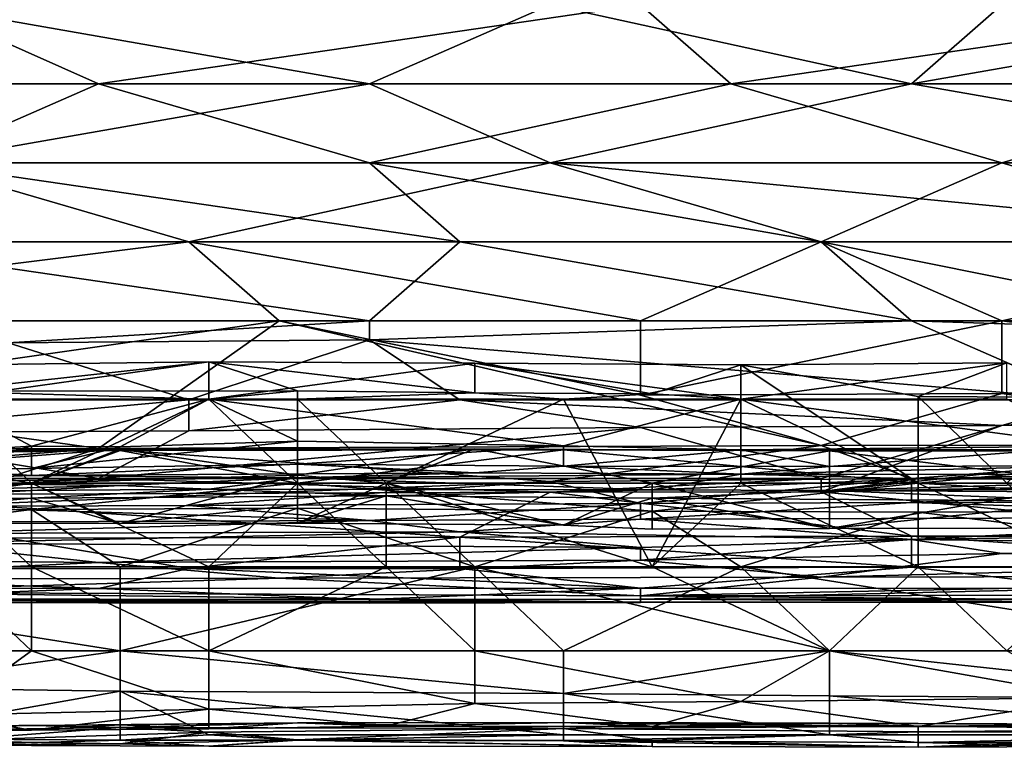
# Model space of a CAD drawing. Extents: x -1.1 to 1.1, y -0.36 to 0.36.
# Tile 140 of 256: x -0.7858 to -0.737, y -0.3447 to -0.3087. Entities that reach past the tile are written whole.
import ezdxf

# ---------------------------------------------------------------- set-up
doc = ezdxf.new("R2010")
doc.units = 0

msp = doc.modelspace()

# ---------------------------------------------------------------- linework, layer by layer
for points in [[(-0.790807, -0.307995, 0.264719), (-0.768452, -0.311901, 0.264722), (-0.80422, -0.311901, 0.264735)], [(-0.781865, -0.311901, 0.380314), (-0.790807, -0.30792, 0.381644), (-0.795278, -0.311901, 0.380423)], [(-0.755039, -0.307995, 0.38137), (-0.790807, -0.30792, 0.381644), (-0.781865, -0.311901, 0.380314)], [(-0.790807, -0.307995, 0.264719), (-0.75951, -0.307995, 0.264712), (-0.768452, -0.311901, 0.264722)], [(-0.781865, -0.311901, 0.380314), (-0.750568, -0.311901, 0.380077), (-0.755039, -0.307995, 0.38137)], [(-0.75951, -0.307995, 0.264712), (-0.741626, -0.311901, 0.264719), (-0.768452, -0.311901, 0.264722)], [(-0.737154, -0.307995, 0.264686), (-0.741626, -0.311901, 0.264719), (-0.75951, -0.307995, 0.264712)], [(-0.750568, -0.311901, 0.380077), (-0.723741, -0.307995, 0.381168), (-0.755039, -0.307995, 0.38137)], [(-0.750568, -0.311901, 0.380077), (-0.723741, -0.311901, 0.379903), (-0.723741, -0.307995, 0.381168)], [(-0.71927, -0.307995, 0.264688), (-0.692444, -0.311901, 0.264729), (-0.741626, -0.311901, 0.264719)], [(-0.737154, -0.307995, 0.264686), (-0.71927, -0.307995, 0.264688), (-0.741626, -0.311901, 0.264719)], [(-0.790807, -0.315807, 0.265197), (-0.80422, -0.311901, 0.264735), (-0.768452, -0.311901, 0.264722)], [(-0.795278, -0.311901, 0.380423), (-0.790807, -0.315807, 0.378874), (-0.781865, -0.311901, 0.380314)], [(-0.768452, -0.311901, 0.264722), (-0.75951, -0.315807, 0.26518), (-0.790807, -0.315807, 0.265197)], [(-0.790807, -0.315807, 0.378874), (-0.768452, -0.315807, 0.37875), (-0.781865, -0.311901, 0.380314)], [(-0.768452, -0.315807, 0.37875), (-0.750568, -0.311901, 0.380077), (-0.781865, -0.311901, 0.380314)], [(-0.750568, -0.311901, 0.380077), (-0.768452, -0.315807, 0.37875), (-0.737154, -0.315807, 0.378532)], [(-0.768452, -0.311901, 0.264722), (-0.741626, -0.311901, 0.264719), (-0.75951, -0.315807, 0.26518)], [(-0.741626, -0.311901, 0.264719), (-0.71927, -0.315807, 0.265172), (-0.75951, -0.315807, 0.26518)], [(-0.737154, -0.315807, 0.378532), (-0.723741, -0.311901, 0.379903), (-0.750568, -0.311901, 0.380077)], [(-0.741626, -0.311901, 0.264719), (-0.692444, -0.311901, 0.264729), (-0.71927, -0.315807, 0.265172)], [(-0.723741, -0.311901, 0.379903), (-0.737154, -0.315807, 0.378532), (-0.701386, -0.315807, 0.378332)], [(-0.790807, -0.315807, 0.265197), (-0.777394, -0.319713, 0.266426), (-0.808691, -0.319713, 0.266382)], [(-0.795278, -0.319713, 0.377094), (-0.763981, -0.319713, 0.376902), (-0.790807, -0.315807, 0.378874)], [(-0.790807, -0.315807, 0.265197), (-0.75951, -0.315807, 0.26518), (-0.777394, -0.319713, 0.266426)], [(-0.763981, -0.319713, 0.376902), (-0.768452, -0.315807, 0.37875), (-0.790807, -0.315807, 0.378874)], [(-0.75951, -0.315807, 0.26518), (-0.746097, -0.319713, 0.266437), (-0.777394, -0.319713, 0.266426)], [(-0.746097, -0.319713, 0.376747), (-0.737154, -0.315807, 0.378532), (-0.768452, -0.315807, 0.37875)], [(-0.763981, -0.319713, 0.376902), (-0.746097, -0.319713, 0.376747), (-0.768452, -0.315807, 0.37875)], [(-0.71927, -0.315807, 0.265172), (-0.71927, -0.319713, 0.266448), (-0.75951, -0.315807, 0.26518)], [(-0.746097, -0.319713, 0.266437), (-0.75951, -0.315807, 0.26518), (-0.71927, -0.319713, 0.266448)], [(-0.723741, -0.319713, 0.376624), (-0.737154, -0.315807, 0.378532), (-0.746097, -0.319713, 0.376747)], [(-0.723741, -0.319713, 0.376624), (-0.701386, -0.315807, 0.378332), (-0.737154, -0.315807, 0.378532)], [(-0.777394, -0.319713, 0.266426), (-0.808691, -0.32362, 0.268533), (-0.808691, -0.319713, 0.266382)], [(-0.777394, -0.319713, 0.266426), (-0.772923, -0.32362, 0.268665), (-0.808691, -0.32362, 0.268533)], [(-0.768452, -0.32362, 0.374523), (-0.763981, -0.319713, 0.376902), (-0.795278, -0.319713, 0.377094)], [(-0.795278, -0.319713, 0.377094), (-0.795278, -0.32362, 0.374712), (-0.768452, -0.32362, 0.374523)], [(-0.777394, -0.319713, 0.266426), (-0.746097, -0.319713, 0.266437), (-0.755039, -0.32362, 0.268683)], [(-0.755039, -0.32362, 0.268683), (-0.772923, -0.32362, 0.268665), (-0.777394, -0.319713, 0.266426)], [(-0.763981, -0.319713, 0.376902), (-0.768452, -0.32362, 0.374523), (-0.741626, -0.32362, 0.374349)], [(-0.763981, -0.319713, 0.376902), (-0.741626, -0.32362, 0.374349), (-0.746097, -0.319713, 0.376747)], [(-0.746097, -0.319713, 0.266437), (-0.737154, -0.32362, 0.268735), (-0.755039, -0.32362, 0.268683)], [(-0.71927, -0.319713, 0.266448), (-0.737154, -0.32362, 0.268735), (-0.746097, -0.319713, 0.266437)], [(-0.723741, -0.324205, 0.373831), (-0.723741, -0.319713, 0.376624), (-0.746097, -0.319713, 0.376747)], [(-0.723741, -0.324205, 0.373831), (-0.746097, -0.319713, 0.376747), (-0.741626, -0.32362, 0.374349)], [(-0.737154, -0.32362, 0.268735), (-0.71927, -0.319713, 0.266448), (-0.723741, -0.32362, 0.268779)], [(-0.772923, -0.32362, 0.268665), (-0.799749, -0.327455, 0.272269), (-0.808691, -0.32362, 0.268533)], [(-0.799749, -0.327455, 0.272269), (-0.772923, -0.32362, 0.268665), (-0.781865, -0.329941, 0.276175)], [(-0.786336, -0.324707, 0.373831), (-0.768452, -0.32362, 0.374523), (-0.795278, -0.32362, 0.374712)], [(-0.768452, -0.324566, 0.373831), (-0.768452, -0.32362, 0.374523), (-0.786336, -0.324707, 0.373831)], [(-0.781865, -0.329941, 0.276175), (-0.772923, -0.32362, 0.268665), (-0.746097, -0.329797, 0.276175)], [(-0.746097, -0.329797, 0.276175), (-0.772923, -0.32362, 0.268665), (-0.755039, -0.32731, 0.272269)], [(-0.772923, -0.32362, 0.268665), (-0.755039, -0.32362, 0.268683), (-0.755039, -0.32731, 0.272269)], [(-0.741626, -0.32362, 0.374349), (-0.768452, -0.324566, 0.373831), (-0.732683, -0.327526, 0.371124)], [(-0.741626, -0.32362, 0.374349), (-0.768452, -0.32362, 0.374523), (-0.768452, -0.324566, 0.373831)], [(-0.737154, -0.32362, 0.268735), (-0.737154, -0.327227, 0.272269), (-0.755039, -0.32731, 0.272269)], [(-0.737154, -0.32362, 0.268735), (-0.755039, -0.32731, 0.272269), (-0.755039, -0.32362, 0.268683)], [(-0.732683, -0.327526, 0.371124), (-0.723741, -0.324205, 0.373831), (-0.741626, -0.32362, 0.374349)], [(-0.723741, -0.32362, 0.268779), (-0.710328, -0.327129, 0.272269), (-0.737154, -0.32362, 0.268735)], [(-0.737154, -0.327227, 0.272269), (-0.737154, -0.32362, 0.268735), (-0.710328, -0.327129, 0.272269)], [(-0.777394, -0.327526, 0.371439), (-0.768452, -0.324566, 0.373831), (-0.786336, -0.324707, 0.373831)], [(-0.763981, -0.327526, 0.371334), (-0.768452, -0.324566, 0.373831), (-0.777394, -0.327526, 0.371439)], [(-0.763981, -0.327526, 0.371334), (-0.732683, -0.327526, 0.371124), (-0.768452, -0.324566, 0.373831)], [(-0.786336, -0.324707, 0.373831), (-0.808691, -0.327526, 0.37167), (-0.777394, -0.327526, 0.371439)], [(-0.793962, -0.325863, 0.221806), (-0.789572, -0.327502, 0.22381), (-0.776403, -0.325653, 0.221806)], [(-0.776403, -0.325653, 0.221806), (-0.789572, -0.327109, 0.218049), (-0.793962, -0.325863, 0.221806)], [(-0.772014, -0.327096, 0.218049), (-0.789572, -0.327109, 0.218049), (-0.776403, -0.325653, 0.221806)], [(-0.789572, -0.327502, 0.22381), (-0.776403, -0.327502, 0.223924), (-0.776403, -0.325653, 0.221806)], [(-0.763234, -0.325726, 0.221806), (-0.776403, -0.325653, 0.221806), (-0.776403, -0.327502, 0.223924)], [(-0.763234, -0.325726, 0.221806), (-0.763234, -0.327188, 0.218049), (-0.776403, -0.325653, 0.221806)], [(-0.772014, -0.327096, 0.218049), (-0.776403, -0.325653, 0.221806), (-0.763234, -0.327188, 0.218049)], [(-0.763234, -0.325726, 0.221806), (-0.776403, -0.327502, 0.223924), (-0.750065, -0.327502, 0.223793)], [(-0.763234, -0.325726, 0.221806), (-0.750065, -0.327502, 0.223793), (-0.750065, -0.325802, 0.221806)], [(-0.754455, -0.327234, 0.218049), (-0.763234, -0.325726, 0.221806), (-0.750065, -0.325802, 0.221806)], [(-0.754455, -0.327234, 0.218049), (-0.763234, -0.327188, 0.218049), (-0.763234, -0.325726, 0.221806)], [(-0.750065, -0.325802, 0.221806), (-0.750065, -0.327502, 0.21787), (-0.754455, -0.327234, 0.218049)], [(-0.736897, -0.325707, 0.221806), (-0.741286, -0.327367, 0.218049), (-0.750065, -0.325802, 0.221806)], [(-0.750065, -0.325802, 0.221806), (-0.750065, -0.327502, 0.223793), (-0.736897, -0.325707, 0.221806)], [(-0.750065, -0.327502, 0.223793), (-0.736897, -0.327502, 0.223913), (-0.736897, -0.325707, 0.221806)], [(-0.741286, -0.331652, 0.216734), (-0.750065, -0.325802, 0.221806), (-0.741286, -0.327367, 0.218049)], [(-0.750065, -0.327502, 0.21787), (-0.750065, -0.325802, 0.221806), (-0.741286, -0.331652, 0.216734)], [(-0.741286, -0.327367, 0.218049), (-0.736897, -0.325707, 0.221806), (-0.732507, -0.327414, 0.218049)], [(-0.808691, -0.330023, 0.276175), (-0.799749, -0.327455, 0.272269), (-0.781865, -0.329941, 0.276175)], [(-0.776403, -0.327502, 0.217666), (-0.789572, -0.327109, 0.218049), (-0.772014, -0.327096, 0.218049)], [(-0.776403, -0.327502, 0.217666), (-0.789572, -0.327502, 0.217664), (-0.789572, -0.327109, 0.218049)], [(-0.776403, -0.327502, 0.217666), (-0.772014, -0.327096, 0.218049), (-0.772014, -0.327502, 0.217661)], [(-0.763234, -0.327188, 0.218049), (-0.772014, -0.327502, 0.217661), (-0.772014, -0.327096, 0.218049)], [(-0.763234, -0.327188, 0.218049), (-0.758845, -0.327502, 0.217751), (-0.772014, -0.327502, 0.217661)], [(-0.763234, -0.327188, 0.218049), (-0.754455, -0.327234, 0.218049), (-0.758845, -0.327502, 0.217751)], [(-0.754455, -0.327234, 0.218049), (-0.750065, -0.327502, 0.21787), (-0.758845, -0.327502, 0.217751)], [(-0.746097, -0.329797, 0.276175), (-0.755039, -0.32731, 0.272269), (-0.737154, -0.327227, 0.272269)], [(-0.746097, -0.329797, 0.276175), (-0.737154, -0.327227, 0.272269), (-0.71927, -0.329758, 0.276175)], [(-0.732507, -0.327414, 0.218049), (-0.736897, -0.331652, 0.216879), (-0.741286, -0.327367, 0.218049)], [(-0.736897, -0.331652, 0.216879), (-0.741286, -0.331652, 0.216734), (-0.741286, -0.327367, 0.218049)], [(-0.710328, -0.327129, 0.272269), (-0.71927, -0.329758, 0.276175), (-0.737154, -0.327227, 0.272269)], [(-0.795278, -0.329159, 0.369925), (-0.777394, -0.327526, 0.371439), (-0.808691, -0.327526, 0.37167)], [(-0.777394, -0.329066, 0.369925), (-0.777394, -0.327526, 0.371439), (-0.795278, -0.329159, 0.369925)], [(-0.785183, -0.329819, 0.225563), (-0.776403, -0.327502, 0.223924), (-0.789572, -0.327502, 0.22381)], [(-0.785183, -0.329819, 0.225563), (-0.789572, -0.327502, 0.22381), (-0.789572, -0.330084, 0.225563)], [(-0.785183, -0.331652, 0.216647), (-0.789572, -0.331652, 0.216579), (-0.789572, -0.327502, 0.217664)], [(-0.789572, -0.327502, 0.217664), (-0.776403, -0.327502, 0.217666), (-0.785183, -0.331652, 0.216647)], [(-0.776403, -0.327502, 0.217666), (-0.772014, -0.331652, 0.216572), (-0.785183, -0.331652, 0.216647)], [(-0.780793, -0.329866, 0.225563), (-0.776403, -0.327502, 0.223924), (-0.785183, -0.329819, 0.225563)], [(-0.772014, -0.329572, 0.225563), (-0.776403, -0.327502, 0.223924), (-0.780793, -0.329866, 0.225563)], [(-0.763981, -0.327526, 0.371334), (-0.777394, -0.327526, 0.371439), (-0.777394, -0.329066, 0.369925)], [(-0.777394, -0.329066, 0.369925), (-0.755039, -0.328902, 0.369925), (-0.763981, -0.327526, 0.371334)], [(-0.772014, -0.327502, 0.217661), (-0.772014, -0.331652, 0.216572), (-0.776403, -0.327502, 0.217666)], [(-0.758845, -0.329813, 0.225563), (-0.750065, -0.327502, 0.223793), (-0.776403, -0.327502, 0.223924)], [(-0.772014, -0.329572, 0.225563), (-0.758845, -0.329813, 0.225563), (-0.776403, -0.327502, 0.223924)], [(-0.772014, -0.327502, 0.217661), (-0.758845, -0.327502, 0.217751), (-0.767624, -0.331652, 0.216648)], [(-0.767624, -0.331652, 0.216648), (-0.772014, -0.331652, 0.216572), (-0.772014, -0.327502, 0.217661)], [(-0.758845, -0.327502, 0.217751), (-0.754455, -0.335802, 0.215624), (-0.767624, -0.331652, 0.216648)], [(-0.737154, -0.328805, 0.369925), (-0.732683, -0.327526, 0.371124), (-0.763981, -0.327526, 0.371334)], [(-0.737154, -0.328805, 0.369925), (-0.763981, -0.327526, 0.371334), (-0.755039, -0.328902, 0.369925)], [(-0.750065, -0.330007, 0.225563), (-0.750065, -0.327502, 0.223793), (-0.758845, -0.329813, 0.225563)], [(-0.754455, -0.335802, 0.215624), (-0.758845, -0.327502, 0.217751), (-0.750065, -0.327502, 0.21787)], [(-0.750065, -0.331652, 0.216788), (-0.754455, -0.335802, 0.215624), (-0.750065, -0.327502, 0.21787)], [(-0.736897, -0.327502, 0.223913), (-0.750065, -0.327502, 0.223793), (-0.732507, -0.329824, 0.225563)], [(-0.732507, -0.329824, 0.225563), (-0.750065, -0.327502, 0.223793), (-0.750065, -0.330007, 0.225563)], [(-0.750065, -0.331652, 0.216788), (-0.750065, -0.327502, 0.21787), (-0.741286, -0.331652, 0.216734)], [(-0.732683, -0.327526, 0.371124), (-0.737154, -0.328805, 0.369925), (-0.71927, -0.327526, 0.371068)], [(-0.71927, -0.327526, 0.371068), (-0.737154, -0.328805, 0.369925), (-0.714799, -0.328658, 0.369925)], [(-0.755039, -0.328902, 0.369925), (-0.781865, -0.331432, 0.367124), (-0.746097, -0.331432, 0.366916)], [(-0.777394, -0.329066, 0.369925), (-0.781865, -0.331432, 0.367124), (-0.755039, -0.328902, 0.369925)], [(-0.737154, -0.328805, 0.369925), (-0.755039, -0.328902, 0.369925), (-0.746097, -0.331432, 0.366916)], [(-0.714799, -0.331432, 0.366741), (-0.714799, -0.328658, 0.369925), (-0.746097, -0.332078, 0.366019)], [(-0.737154, -0.328805, 0.369925), (-0.746097, -0.332078, 0.366019), (-0.714799, -0.328658, 0.369925)], [(-0.746097, -0.331432, 0.366916), (-0.746097, -0.332078, 0.366019), (-0.737154, -0.328805, 0.369925)], [(-0.795278, -0.329159, 0.369925), (-0.813162, -0.331432, 0.367332), (-0.781865, -0.331432, 0.367124)], [(-0.795278, -0.329159, 0.369925), (-0.781865, -0.331432, 0.367124), (-0.777394, -0.329066, 0.369925)], [(-0.785183, -0.330927, 0.22932), (-0.785183, -0.329819, 0.225563), (-0.789572, -0.330977, 0.22932)], [(-0.789572, -0.330084, 0.225563), (-0.789572, -0.330977, 0.22932), (-0.785183, -0.329819, 0.225563)], [(-0.772014, -0.330724, 0.22932), (-0.772014, -0.329572, 0.225563), (-0.785183, -0.330927, 0.22932)], [(-0.780793, -0.329866, 0.225563), (-0.785183, -0.330927, 0.22932), (-0.772014, -0.329572, 0.225563)], [(-0.785183, -0.329819, 0.225563), (-0.785183, -0.330927, 0.22932), (-0.780793, -0.329866, 0.225563)], [(-0.781865, -0.329941, 0.276175), (-0.746097, -0.329797, 0.276175), (-0.75951, -0.331578, 0.280081)], [(-0.772014, -0.329572, 0.225563), (-0.772014, -0.330724, 0.22932), (-0.758845, -0.329813, 0.225563)], [(-0.758845, -0.330813, 0.22932), (-0.758845, -0.329813, 0.225563), (-0.772014, -0.330724, 0.22932)], [(-0.75951, -0.331578, 0.280081), (-0.746097, -0.329797, 0.276175), (-0.741626, -0.331432, 0.279895)], [(-0.758845, -0.329813, 0.225563), (-0.758845, -0.330813, 0.22932), (-0.750065, -0.330007, 0.225563)], [(-0.732507, -0.329824, 0.225563), (-0.750065, -0.330007, 0.225563), (-0.745676, -0.330834, 0.22932)], [(-0.741626, -0.331432, 0.279895), (-0.746097, -0.329797, 0.276175), (-0.71927, -0.329758, 0.276175)], [(-0.745676, -0.330834, 0.22932), (-0.732507, -0.330793, 0.22932), (-0.732507, -0.329824, 0.225563)], [(-0.741626, -0.331432, 0.279895), (-0.71927, -0.329758, 0.276175), (-0.714799, -0.331423, 0.280081)], [(-0.793962, -0.330207, 0.266891), (-0.811521, -0.331652, 0.269082), (-0.785183, -0.331652, 0.269213)], [(-0.80422, -0.331729, 0.280081), (-0.808691, -0.330023, 0.276175), (-0.781865, -0.329941, 0.276175)], [(-0.781865, -0.329941, 0.276175), (-0.790807, -0.332805, 0.283987), (-0.80422, -0.331729, 0.280081)], [(-0.780793, -0.32997, 0.263134), (-0.802741, -0.330196, 0.263134), (-0.793962, -0.330207, 0.266891)], [(-0.802741, -0.331652, 0.258813), (-0.802741, -0.330196, 0.263134), (-0.780793, -0.32997, 0.263134)], [(-0.780793, -0.32997, 0.263134), (-0.785183, -0.331652, 0.258618), (-0.802741, -0.331652, 0.258813)], [(-0.793962, -0.330207, 0.266891), (-0.780793, -0.33004, 0.266891), (-0.780793, -0.32997, 0.263134)], [(-0.780793, -0.33004, 0.266891), (-0.793962, -0.330207, 0.266891), (-0.785183, -0.331652, 0.269213)], [(-0.790807, -0.332805, 0.283987), (-0.781865, -0.329941, 0.276175), (-0.75951, -0.331578, 0.280081)], [(-0.785183, -0.331652, 0.258618), (-0.780793, -0.32997, 0.263134), (-0.772014, -0.331253, 0.259377)], [(-0.780793, -0.33004, 0.266891), (-0.785183, -0.331652, 0.269213), (-0.772014, -0.331652, 0.269285)], [(-0.763234, -0.329962, 0.263134), (-0.772014, -0.331253, 0.259377), (-0.780793, -0.32997, 0.263134)], [(-0.763234, -0.329962, 0.263134), (-0.780793, -0.33004, 0.266891), (-0.758845, -0.330001, 0.266891)], [(-0.780793, -0.32997, 0.263134), (-0.780793, -0.33004, 0.266891), (-0.763234, -0.329962, 0.263134)], [(-0.758845, -0.330001, 0.266891), (-0.780793, -0.33004, 0.266891), (-0.772014, -0.331652, 0.269285)], [(-0.772014, -0.331253, 0.259377), (-0.763234, -0.329962, 0.263134), (-0.767624, -0.331652, 0.258605)], [(-0.758845, -0.330001, 0.266891), (-0.772014, -0.331652, 0.269285), (-0.741286, -0.331652, 0.26914)], [(-0.754455, -0.331652, 0.258824), (-0.767624, -0.331652, 0.258605), (-0.763234, -0.329962, 0.263134)], [(-0.745676, -0.330062, 0.263134), (-0.763234, -0.329962, 0.263134), (-0.758845, -0.330001, 0.266891)], [(-0.745676, -0.330062, 0.263134), (-0.754455, -0.331652, 0.258824), (-0.763234, -0.329962, 0.263134)], [(-0.723728, -0.329987, 0.266891), (-0.758845, -0.330001, 0.266891), (-0.741286, -0.331652, 0.26914)], [(-0.732507, -0.33006, 0.263134), (-0.758845, -0.330001, 0.266891), (-0.723728, -0.329987, 0.266891)], [(-0.745676, -0.330062, 0.263134), (-0.758845, -0.330001, 0.266891), (-0.732507, -0.33006, 0.263134)], [(-0.750065, -0.330007, 0.225563), (-0.758845, -0.330813, 0.22932), (-0.745676, -0.330834, 0.22932)], [(-0.754455, -0.331652, 0.258824), (-0.745676, -0.330062, 0.263134), (-0.745676, -0.333901, 0.25562)], [(-0.732507, -0.33006, 0.263134), (-0.732507, -0.331652, 0.259019), (-0.745676, -0.330062, 0.263134)], [(-0.745676, -0.333901, 0.25562), (-0.745676, -0.330062, 0.263134), (-0.732507, -0.331652, 0.259019)], [(-0.723728, -0.329987, 0.266891), (-0.741286, -0.331652, 0.26914), (-0.714948, -0.331652, 0.269188)], [(-0.785183, -0.330927, 0.22932), (-0.785183, -0.331279, 0.233077), (-0.772014, -0.330724, 0.22932)], [(-0.772014, -0.330724, 0.22932), (-0.785183, -0.331279, 0.233077), (-0.763234, -0.331144, 0.233077)], [(-0.758845, -0.330813, 0.22932), (-0.772014, -0.330724, 0.22932), (-0.763234, -0.331144, 0.233077)], [(-0.750065, -0.331214, 0.233077), (-0.758845, -0.330813, 0.22932), (-0.763234, -0.331144, 0.233077)], [(-0.758845, -0.330813, 0.22932), (-0.750065, -0.331214, 0.233077), (-0.745676, -0.330834, 0.22932)], [(-0.732507, -0.33123, 0.233077), (-0.732507, -0.330793, 0.22932), (-0.750065, -0.331214, 0.233077)], [(-0.745676, -0.330834, 0.22932), (-0.750065, -0.331214, 0.233077), (-0.732507, -0.330793, 0.22932)], [(-0.789572, -0.330977, 0.22932), (-0.793962, -0.33161, 0.236834), (-0.785183, -0.331279, 0.233077)], [(-0.772014, -0.331385, 0.236834), (-0.785183, -0.331279, 0.233077), (-0.793962, -0.33161, 0.236834)], [(-0.793962, -0.33161, 0.236834), (-0.780793, -0.331777, 0.244349), (-0.772014, -0.331385, 0.236834)], [(-0.785183, -0.331279, 0.233077), (-0.785183, -0.330927, 0.22932), (-0.789572, -0.330977, 0.22932)], [(-0.785183, -0.331279, 0.233077), (-0.772014, -0.331385, 0.236834), (-0.763234, -0.331144, 0.233077)], [(-0.780793, -0.333646, 0.25562), (-0.785183, -0.331652, 0.258618), (-0.772014, -0.331253, 0.259377)], [(-0.772014, -0.331253, 0.259377), (-0.772014, -0.333634, 0.25562), (-0.780793, -0.333646, 0.25562)], [(-0.780793, -0.331777, 0.244349), (-0.776403, -0.331956, 0.248106), (-0.772014, -0.331385, 0.236834)], [(-0.772014, -0.331385, 0.236834), (-0.776403, -0.331956, 0.248106), (-0.754455, -0.331978, 0.248106)], [(-0.763234, -0.331144, 0.233077), (-0.772014, -0.331385, 0.236834), (-0.750065, -0.331214, 0.233077)], [(-0.772014, -0.331385, 0.236834), (-0.754455, -0.331978, 0.248106), (-0.750065, -0.331214, 0.233077)], [(-0.772014, -0.333634, 0.25562), (-0.772014, -0.331253, 0.259377), (-0.767624, -0.331652, 0.258605)], [(-0.750065, -0.331214, 0.233077), (-0.754455, -0.331978, 0.248106), (-0.741286, -0.331449, 0.236834)], [(-0.732507, -0.33123, 0.233077), (-0.750065, -0.331214, 0.233077), (-0.741286, -0.331449, 0.236834)], [(-0.732507, -0.33123, 0.233077), (-0.741286, -0.331449, 0.236834), (-0.728117, -0.33149, 0.236834)], [(-0.795278, -0.332232, 0.366019), (-0.781865, -0.331432, 0.367124), (-0.813162, -0.331432, 0.367332)], [(-0.798352, -0.333066, 0.270649), (-0.785183, -0.331652, 0.269213), (-0.811521, -0.331652, 0.269082)], [(-0.785183, -0.331652, 0.258618), (-0.798352, -0.333608, 0.25562), (-0.802741, -0.331652, 0.258813)], [(-0.798352, -0.333608, 0.25562), (-0.785183, -0.331652, 0.258618), (-0.780793, -0.333646, 0.25562)], [(-0.798352, -0.333066, 0.270649), (-0.785183, -0.332952, 0.270649), (-0.785183, -0.331652, 0.269213)], [(-0.781865, -0.331432, 0.367124), (-0.795278, -0.332232, 0.366019), (-0.75951, -0.332098, 0.366019)], [(-0.780793, -0.331777, 0.244349), (-0.793962, -0.33161, 0.236834), (-0.793962, -0.332094, 0.248106)], [(-0.793962, -0.332094, 0.248106), (-0.785183, -0.332017, 0.248106), (-0.780793, -0.331777, 0.244349)], [(-0.777394, -0.332761, 0.283987), (-0.790807, -0.332805, 0.283987), (-0.75951, -0.331578, 0.280081)], [(-0.785183, -0.331652, 0.216647), (-0.785183, -0.335802, 0.215469), (-0.789572, -0.331652, 0.216579)], [(-0.785183, -0.335802, 0.215469), (-0.789572, -0.335802, 0.215646), (-0.789572, -0.331652, 0.216579)], [(-0.785183, -0.331652, 0.269213), (-0.785183, -0.332952, 0.270649), (-0.772014, -0.331652, 0.269285)], [(-0.785183, -0.332952, 0.270649), (-0.772014, -0.332897, 0.270649), (-0.772014, -0.331652, 0.269285)], [(-0.772014, -0.331652, 0.216572), (-0.776403, -0.335802, 0.215373), (-0.785183, -0.331652, 0.216647)], [(-0.776403, -0.335802, 0.215373), (-0.785183, -0.335802, 0.215469), (-0.785183, -0.331652, 0.216647)], [(-0.780793, -0.331777, 0.244349), (-0.785183, -0.332017, 0.248106), (-0.776403, -0.331956, 0.248106)], [(-0.75951, -0.332098, 0.366019), (-0.746097, -0.331432, 0.366916), (-0.781865, -0.331432, 0.367124)], [(-0.777394, -0.332761, 0.283987), (-0.75951, -0.331578, 0.280081), (-0.755039, -0.332659, 0.283987)], [(-0.772014, -0.331652, 0.216572), (-0.767624, -0.335802, 0.215395), (-0.776403, -0.335802, 0.215373)], [(-0.767624, -0.331652, 0.216648), (-0.767624, -0.335802, 0.215395), (-0.772014, -0.331652, 0.216572)], [(-0.754455, -0.333045, 0.270649), (-0.741286, -0.331652, 0.26914), (-0.772014, -0.331652, 0.269285)], [(-0.772014, -0.331652, 0.269285), (-0.772014, -0.332897, 0.270649), (-0.754455, -0.333045, 0.270649)], [(-0.772014, -0.333634, 0.25562), (-0.767624, -0.331652, 0.258605), (-0.758845, -0.33374, 0.25562)], [(-0.754455, -0.335802, 0.215624), (-0.763234, -0.335802, 0.215544), (-0.767624, -0.331652, 0.216648)], [(-0.758845, -0.33374, 0.25562), (-0.767624, -0.331652, 0.258605), (-0.754455, -0.331652, 0.258824)], [(-0.763234, -0.335802, 0.215544), (-0.767624, -0.335802, 0.215395), (-0.767624, -0.331652, 0.216648)], [(-0.746097, -0.332078, 0.366019), (-0.746097, -0.331432, 0.366916), (-0.75951, -0.332098, 0.366019)], [(-0.741626, -0.331432, 0.279895), (-0.755039, -0.332659, 0.283987), (-0.75951, -0.331578, 0.280081)], [(-0.758845, -0.33374, 0.25562), (-0.754455, -0.331652, 0.258824), (-0.754455, -0.33393, 0.25562)], [(-0.755039, -0.332659, 0.283987), (-0.741626, -0.331432, 0.279895), (-0.741626, -0.332618, 0.283987)], [(-0.754455, -0.331978, 0.248106), (-0.745676, -0.332026, 0.248106), (-0.741286, -0.331449, 0.236834)], [(-0.750065, -0.331652, 0.216788), (-0.741286, -0.335802, 0.215851), (-0.754455, -0.335802, 0.215624)], [(-0.754455, -0.333045, 0.270649), (-0.741286, -0.333099, 0.270649), (-0.741286, -0.331652, 0.26914)], [(-0.745676, -0.333901, 0.25562), (-0.754455, -0.33393, 0.25562), (-0.754455, -0.331652, 0.258824)], [(-0.750065, -0.331652, 0.216788), (-0.741286, -0.331652, 0.216734), (-0.741286, -0.335802, 0.215851)], [(-0.746097, -0.332078, 0.366019), (-0.723741, -0.334275, 0.362112), (-0.714799, -0.331432, 0.366741)], [(-0.741286, -0.331449, 0.236834), (-0.745676, -0.332026, 0.248106), (-0.728117, -0.33149, 0.236834)], [(-0.732507, -0.33196, 0.244349), (-0.728117, -0.33149, 0.236834), (-0.745676, -0.332026, 0.248106)], [(-0.728117, -0.333869, 0.25562), (-0.745676, -0.333901, 0.25562), (-0.732507, -0.331652, 0.259019)], [(-0.741626, -0.332618, 0.283987), (-0.714799, -0.331423, 0.280081), (-0.714799, -0.332548, 0.283987)], [(-0.714799, -0.331423, 0.280081), (-0.741626, -0.332618, 0.283987), (-0.741626, -0.331432, 0.279895)], [(-0.736897, -0.331652, 0.216879), (-0.732507, -0.335802, 0.216041), (-0.741286, -0.331652, 0.216734)], [(-0.732507, -0.335802, 0.216041), (-0.741286, -0.335802, 0.215851), (-0.741286, -0.331652, 0.216734)], [(-0.719338, -0.332986, 0.270649), (-0.714948, -0.331652, 0.269188), (-0.741286, -0.331652, 0.26914)], [(-0.741286, -0.331652, 0.26914), (-0.741286, -0.333099, 0.270649), (-0.719338, -0.332986, 0.270649)], [(-0.795278, -0.332232, 0.366019), (-0.763981, -0.334327, 0.362112), (-0.75951, -0.332098, 0.366019)], [(-0.786336, -0.334375, 0.362112), (-0.763981, -0.334327, 0.362112), (-0.795278, -0.332232, 0.366019)], [(-0.793962, -0.332517, 0.251863), (-0.785183, -0.332398, 0.251863), (-0.785183, -0.332017, 0.248106)], [(-0.785183, -0.332017, 0.248106), (-0.793962, -0.332094, 0.248106), (-0.793962, -0.332517, 0.251863)], [(-0.776403, -0.331956, 0.248106), (-0.785183, -0.332017, 0.248106), (-0.785183, -0.332398, 0.251863)], [(-0.776403, -0.331956, 0.248106), (-0.785183, -0.332398, 0.251863), (-0.767624, -0.332277, 0.251863)], [(-0.767624, -0.332277, 0.251863), (-0.785183, -0.332398, 0.251863), (-0.780793, -0.333646, 0.25562)], [(-0.780793, -0.333646, 0.25562), (-0.772014, -0.333634, 0.25562), (-0.767624, -0.332277, 0.251863)], [(-0.754455, -0.331978, 0.248106), (-0.776403, -0.331956, 0.248106), (-0.767624, -0.332277, 0.251863)], [(-0.758845, -0.33374, 0.25562), (-0.767624, -0.332277, 0.251863), (-0.772014, -0.333634, 0.25562)], [(-0.767624, -0.332277, 0.251863), (-0.754455, -0.332398, 0.251863), (-0.754455, -0.331978, 0.248106)], [(-0.767624, -0.332277, 0.251863), (-0.758845, -0.33374, 0.25562), (-0.754455, -0.332398, 0.251863)], [(-0.75951, -0.332098, 0.366019), (-0.763981, -0.334327, 0.362112), (-0.741626, -0.334285, 0.362112)], [(-0.75951, -0.332098, 0.366019), (-0.741626, -0.334285, 0.362112), (-0.746097, -0.332078, 0.366019)], [(-0.754455, -0.331978, 0.248106), (-0.754455, -0.332398, 0.251863), (-0.745676, -0.332026, 0.248106)], [(-0.745676, -0.332026, 0.248106), (-0.754455, -0.332398, 0.251863), (-0.732507, -0.332544, 0.251863)], [(-0.723741, -0.334275, 0.362112), (-0.746097, -0.332078, 0.366019), (-0.741626, -0.334285, 0.362112)], [(-0.732507, -0.33196, 0.244349), (-0.745676, -0.332026, 0.248106), (-0.719338, -0.332167, 0.248106)], [(-0.719338, -0.332167, 0.248106), (-0.745676, -0.332026, 0.248106), (-0.732507, -0.332544, 0.251863)], [(-0.790807, -0.332805, 0.283987), (-0.768452, -0.333506, 0.287894), (-0.817633, -0.33368, 0.287894)], [(-0.785183, -0.332398, 0.251863), (-0.798352, -0.333608, 0.25562), (-0.780793, -0.333646, 0.25562)], [(-0.793962, -0.332517, 0.251863), (-0.798352, -0.333608, 0.25562), (-0.785183, -0.332398, 0.251863)], [(-0.777394, -0.332761, 0.283987), (-0.768452, -0.333506, 0.287894), (-0.790807, -0.332805, 0.283987)], [(-0.768452, -0.333506, 0.287894), (-0.777394, -0.332761, 0.283987), (-0.755039, -0.332659, 0.283987)], [(-0.755039, -0.332659, 0.283987), (-0.755039, -0.333445, 0.287894), (-0.768452, -0.333506, 0.287894)], [(-0.754455, -0.33393, 0.25562), (-0.754455, -0.332398, 0.251863), (-0.758845, -0.33374, 0.25562)], [(-0.741626, -0.332618, 0.283987), (-0.71927, -0.33334, 0.287894), (-0.755039, -0.333445, 0.287894)], [(-0.755039, -0.333445, 0.287894), (-0.755039, -0.332659, 0.283987), (-0.741626, -0.332618, 0.283987)], [(-0.754455, -0.332398, 0.251863), (-0.745676, -0.333901, 0.25562), (-0.732507, -0.332544, 0.251863)], [(-0.754455, -0.332398, 0.251863), (-0.754455, -0.33393, 0.25562), (-0.745676, -0.333901, 0.25562)], [(-0.728117, -0.333869, 0.25562), (-0.732507, -0.332544, 0.251863), (-0.745676, -0.333901, 0.25562)], [(-0.71927, -0.33334, 0.287894), (-0.741626, -0.332618, 0.283987), (-0.714799, -0.332548, 0.283987)], [(-0.807131, -0.335802, 0.272458), (-0.785183, -0.332952, 0.270649), (-0.798352, -0.333066, 0.270649)], [(-0.780793, -0.335802, 0.272617), (-0.785183, -0.332952, 0.270649), (-0.807131, -0.335802, 0.272458)], [(-0.785183, -0.332952, 0.270649), (-0.780793, -0.335802, 0.272617), (-0.772014, -0.332897, 0.270649)], [(-0.763234, -0.335802, 0.272655), (-0.772014, -0.332897, 0.270649), (-0.780793, -0.335802, 0.272617)], [(-0.772014, -0.332897, 0.270649), (-0.763234, -0.335802, 0.272655), (-0.754455, -0.333045, 0.270649)], [(-0.750065, -0.335802, 0.272663), (-0.754455, -0.333045, 0.270649), (-0.763234, -0.335802, 0.272655)], [(-0.754455, -0.333045, 0.270649), (-0.750065, -0.335802, 0.272663), (-0.741286, -0.333099, 0.270649)], [(-0.741286, -0.333099, 0.270649), (-0.750065, -0.335802, 0.272663), (-0.719338, -0.335802, 0.272748)], [(-0.741286, -0.333099, 0.270649), (-0.719338, -0.335802, 0.272748), (-0.719338, -0.332986, 0.270649)], [(-0.817633, -0.33368, 0.287894), (-0.768452, -0.333506, 0.287894), (-0.790807, -0.334145, 0.2918)], [(-0.790807, -0.334145, 0.2918), (-0.768452, -0.333506, 0.287894), (-0.763981, -0.334063, 0.2918)], [(-0.763981, -0.334063, 0.2918), (-0.768452, -0.333506, 0.287894), (-0.755039, -0.333445, 0.287894)], [(-0.763981, -0.334063, 0.2918), (-0.755039, -0.333445, 0.287894), (-0.741626, -0.334439, 0.295706)], [(-0.741626, -0.334439, 0.295706), (-0.755039, -0.333445, 0.287894), (-0.71927, -0.33334, 0.287894)], [(-0.705857, -0.3339, 0.2918), (-0.741626, -0.334439, 0.295706), (-0.71927, -0.33334, 0.287894)], [(-0.755039, -0.334839, 0.299612), (-0.790807, -0.334628, 0.295706), (-0.763981, -0.334063, 0.2918)], [(-0.790807, -0.334628, 0.295706), (-0.790807, -0.334145, 0.2918), (-0.763981, -0.334063, 0.2918)], [(-0.755039, -0.334839, 0.299612), (-0.763981, -0.334063, 0.2918), (-0.741626, -0.334439, 0.295706)], [(-0.763981, -0.334327, 0.362112), (-0.741626, -0.335818, 0.358206), (-0.741626, -0.334285, 0.362112)], [(-0.714799, -0.334749, 0.299612), (-0.741626, -0.334439, 0.295706), (-0.705857, -0.3339, 0.2918)], [(-0.71927, -0.335836, 0.358206), (-0.723741, -0.334275, 0.362112), (-0.741626, -0.334285, 0.362112)], [(-0.741626, -0.334285, 0.362112), (-0.741626, -0.335818, 0.358206), (-0.71927, -0.335836, 0.358206)], [(-0.786336, -0.334375, 0.362112), (-0.808691, -0.335912, 0.358206), (-0.777394, -0.335876, 0.358206)], [(-0.790807, -0.334628, 0.295706), (-0.781865, -0.335573, 0.307425), (-0.80422, -0.335361, 0.303519)], [(-0.781865, -0.335573, 0.307425), (-0.790807, -0.334628, 0.295706), (-0.755039, -0.334839, 0.299612)], [(-0.786336, -0.334375, 0.362112), (-0.777394, -0.335876, 0.358206), (-0.763981, -0.334327, 0.362112)], [(-0.777394, -0.335876, 0.358206), (-0.763981, -0.335872, 0.358206), (-0.763981, -0.334327, 0.362112)], [(-0.763981, -0.334327, 0.362112), (-0.763981, -0.335872, 0.358206), (-0.741626, -0.335818, 0.358206)], [(-0.741626, -0.334439, 0.295706), (-0.737154, -0.335134, 0.303519), (-0.755039, -0.335459, 0.307425)], [(-0.755039, -0.335459, 0.307425), (-0.755039, -0.334839, 0.299612), (-0.741626, -0.334439, 0.295706)], [(-0.714799, -0.334749, 0.299612), (-0.737154, -0.335134, 0.303519), (-0.741626, -0.334439, 0.295706)], [(-0.737154, -0.335134, 0.303519), (-0.714799, -0.334749, 0.299612), (-0.710328, -0.335389, 0.307425)], [(-0.755039, -0.334839, 0.299612), (-0.755039, -0.335459, 0.307425), (-0.781865, -0.335573, 0.307425)], [(-0.737154, -0.335134, 0.303519), (-0.746097, -0.336308, 0.319144), (-0.755039, -0.335459, 0.307425)], [(-0.746097, -0.336308, 0.319144), (-0.737154, -0.335134, 0.303519), (-0.710328, -0.335389, 0.307425)], [(-0.781865, -0.335573, 0.307425), (-0.799749, -0.336425, 0.319144), (-0.80422, -0.335361, 0.303519)], [(-0.799749, -0.336425, 0.319144), (-0.781865, -0.335573, 0.307425), (-0.772923, -0.336356, 0.319144)], [(-0.772923, -0.336356, 0.319144), (-0.781865, -0.335573, 0.307425), (-0.755039, -0.335459, 0.307425)], [(-0.772923, -0.336356, 0.319144), (-0.755039, -0.335459, 0.307425), (-0.746097, -0.336308, 0.319144)], [(-0.746097, -0.336308, 0.319144), (-0.710328, -0.335389, 0.307425), (-0.705857, -0.336229, 0.319144)], [(-0.808691, -0.335912, 0.358206), (-0.781865, -0.336867, 0.3543), (-0.777394, -0.335876, 0.358206)], [(-0.808691, -0.335912, 0.358206), (-0.808691, -0.336857, 0.3543), (-0.781865, -0.336867, 0.3543)], [(-0.807131, -0.335802, 0.272458), (-0.780793, -0.339952, 0.272105), (-0.780793, -0.335802, 0.272617)], [(-0.780793, -0.339952, 0.272105), (-0.807131, -0.335802, 0.272458), (-0.807131, -0.339952, 0.271891)], [(-0.789572, -0.335802, 0.215646), (-0.785183, -0.339952, 0.215363), (-0.793962, -0.339952, 0.215267)], [(-0.785183, -0.339952, 0.215363), (-0.789572, -0.335802, 0.215646), (-0.785183, -0.335802, 0.215469)], [(-0.776403, -0.335802, 0.215373), (-0.776403, -0.339952, 0.215495), (-0.785183, -0.335802, 0.215469)], [(-0.776403, -0.339952, 0.215495), (-0.785183, -0.339952, 0.215363), (-0.785183, -0.335802, 0.215469)], [(-0.777394, -0.335876, 0.358206), (-0.781865, -0.336867, 0.3543), (-0.755039, -0.336849, 0.3543)], [(-0.758845, -0.339952, 0.272168), (-0.763234, -0.335802, 0.272655), (-0.780793, -0.339952, 0.272105)], [(-0.780793, -0.335802, 0.272617), (-0.780793, -0.339952, 0.272105), (-0.763234, -0.335802, 0.272655)], [(-0.763981, -0.335872, 0.358206), (-0.777394, -0.335876, 0.358206), (-0.755039, -0.336849, 0.3543)], [(-0.767624, -0.335802, 0.215395), (-0.763234, -0.339952, 0.215766), (-0.776403, -0.339952, 0.215495)], [(-0.776403, -0.339952, 0.215495), (-0.776403, -0.335802, 0.215373), (-0.767624, -0.335802, 0.215395)], [(-0.763234, -0.335802, 0.215544), (-0.763234, -0.339952, 0.215766), (-0.767624, -0.335802, 0.215395)], [(-0.741626, -0.335818, 0.358206), (-0.763981, -0.335872, 0.358206), (-0.755039, -0.336849, 0.3543)], [(-0.745676, -0.339952, 0.215982), (-0.763234, -0.339952, 0.215766), (-0.763234, -0.335802, 0.215544)], [(-0.763234, -0.335802, 0.272655), (-0.758845, -0.339952, 0.272168), (-0.750065, -0.335802, 0.272663)], [(-0.745676, -0.339952, 0.215982), (-0.763234, -0.335802, 0.215544), (-0.754455, -0.335802, 0.215624)], [(-0.745676, -0.339952, 0.272259), (-0.750065, -0.335802, 0.272663), (-0.758845, -0.339952, 0.272168)], [(-0.741626, -0.335818, 0.358206), (-0.755039, -0.336849, 0.3543), (-0.732683, -0.336865, 0.3543)], [(-0.705857, -0.336229, 0.319144), (-0.755039, -0.337233, 0.334769), (-0.746097, -0.336308, 0.319144)], [(-0.705857, -0.336229, 0.319144), (-0.714799, -0.337174, 0.334769), (-0.755039, -0.337233, 0.334769)], [(-0.741286, -0.335802, 0.215851), (-0.745676, -0.339952, 0.215982), (-0.754455, -0.335802, 0.215624)], [(-0.750065, -0.335802, 0.272663), (-0.723728, -0.339952, 0.272354), (-0.719338, -0.335802, 0.272748)], [(-0.750065, -0.335802, 0.272663), (-0.745676, -0.339952, 0.272259), (-0.723728, -0.339952, 0.272354)], [(-0.741286, -0.335802, 0.215851), (-0.736897, -0.339952, 0.216143), (-0.745676, -0.339952, 0.215982)], [(-0.741626, -0.335818, 0.358206), (-0.732683, -0.336865, 0.3543), (-0.71927, -0.335836, 0.358206)], [(-0.732507, -0.335802, 0.216041), (-0.736897, -0.339952, 0.216143), (-0.741286, -0.335802, 0.215851)], [(-0.795278, -0.337053, 0.330862), (-0.799749, -0.336425, 0.319144), (-0.772923, -0.336356, 0.319144)], [(-0.795278, -0.337053, 0.330862), (-0.772923, -0.336356, 0.319144), (-0.755039, -0.337233, 0.334769)], [(-0.772923, -0.336356, 0.319144), (-0.746097, -0.336308, 0.319144), (-0.755039, -0.337233, 0.334769)], [(-0.795278, -0.337386, 0.350394), (-0.781865, -0.336867, 0.3543), (-0.808691, -0.336857, 0.3543)], [(-0.781865, -0.336867, 0.3543), (-0.795278, -0.337386, 0.350394), (-0.768452, -0.337405, 0.350394)], [(-0.755039, -0.337233, 0.334769), (-0.755039, -0.337541, 0.342581), (-0.795278, -0.337053, 0.330862)], [(-0.790807, -0.337423, 0.338675), (-0.795278, -0.337053, 0.330862), (-0.755039, -0.337541, 0.342581)], [(-0.755039, -0.336849, 0.3543), (-0.781865, -0.336867, 0.3543), (-0.768452, -0.337405, 0.350394)], [(-0.755039, -0.337395, 0.350394), (-0.755039, -0.336849, 0.3543), (-0.768452, -0.337405, 0.350394)], [(-0.755039, -0.336849, 0.3543), (-0.755039, -0.337395, 0.350394), (-0.732683, -0.336865, 0.3543)], [(-0.728212, -0.337401, 0.350394), (-0.732683, -0.336865, 0.3543), (-0.755039, -0.337395, 0.350394)], [(-0.723741, -0.337516, 0.342581), (-0.755039, -0.337233, 0.334769), (-0.714799, -0.337174, 0.334769)], [(-0.723741, -0.337516, 0.342581), (-0.755039, -0.337541, 0.342581), (-0.755039, -0.337233, 0.334769)], [(-0.795278, -0.337386, 0.350394), (-0.808691, -0.337536, 0.346487), (-0.768452, -0.337585, 0.346487)], [(-0.768452, -0.337585, 0.346487), (-0.808691, -0.337536, 0.346487), (-0.790807, -0.337534, 0.342581)], [(-0.768452, -0.337585, 0.346487), (-0.768452, -0.337405, 0.350394), (-0.795278, -0.337386, 0.350394)], [(-0.790807, -0.337534, 0.342581), (-0.790807, -0.337423, 0.338675), (-0.755039, -0.337541, 0.342581)], [(-0.790807, -0.337534, 0.342581), (-0.755039, -0.337541, 0.342581), (-0.768452, -0.337585, 0.346487)], [(-0.755039, -0.337565, 0.346487), (-0.755039, -0.337395, 0.350394), (-0.768452, -0.337405, 0.350394)], [(-0.768452, -0.337405, 0.350394), (-0.768452, -0.337585, 0.346487), (-0.755039, -0.337565, 0.346487)], [(-0.768452, -0.337585, 0.346487), (-0.755039, -0.337541, 0.342581), (-0.755039, -0.337565, 0.346487)], [(-0.728212, -0.337551, 0.346487), (-0.728212, -0.337401, 0.350394), (-0.755039, -0.337395, 0.350394)], [(-0.755039, -0.337395, 0.350394), (-0.755039, -0.337565, 0.346487), (-0.728212, -0.337551, 0.346487)], [(-0.728212, -0.337551, 0.346487), (-0.755039, -0.337565, 0.346487), (-0.723741, -0.337516, 0.342581)], [(-0.755039, -0.337565, 0.346487), (-0.755039, -0.337541, 0.342581), (-0.723741, -0.337516, 0.342581)], [(-0.793962, -0.341768, 0.270649), (-0.780793, -0.339952, 0.272105), (-0.807131, -0.339952, 0.271891)], [(-0.785183, -0.339952, 0.215363), (-0.789572, -0.343137, 0.218049), (-0.793962, -0.339952, 0.215267)], [(-0.780793, -0.34195, 0.270649), (-0.780793, -0.339952, 0.272105), (-0.793962, -0.341768, 0.270649)], [(-0.789572, -0.343137, 0.218049), (-0.785183, -0.339952, 0.215363), (-0.776403, -0.342842, 0.218049)], [(-0.776403, -0.339952, 0.215495), (-0.776403, -0.342842, 0.218049), (-0.785183, -0.339952, 0.215363)], [(-0.758845, -0.342055, 0.270649), (-0.758845, -0.339952, 0.272168), (-0.780793, -0.339952, 0.272105)], [(-0.758845, -0.342055, 0.270649), (-0.780793, -0.339952, 0.272105), (-0.780793, -0.34195, 0.270649)], [(-0.763234, -0.339952, 0.215766), (-0.763234, -0.342554, 0.218049), (-0.776403, -0.339952, 0.215495)], [(-0.776403, -0.342842, 0.218049), (-0.776403, -0.339952, 0.215495), (-0.763234, -0.342554, 0.218049)], [(-0.745676, -0.339952, 0.215982), (-0.750065, -0.342451, 0.218049), (-0.763234, -0.339952, 0.215766)], [(-0.763234, -0.342554, 0.218049), (-0.763234, -0.339952, 0.215766), (-0.750065, -0.342451, 0.218049)], [(-0.745676, -0.339952, 0.272259), (-0.758845, -0.339952, 0.272168), (-0.758845, -0.342055, 0.270649)], [(-0.745676, -0.342181, 0.270649), (-0.745676, -0.339952, 0.272259), (-0.758845, -0.342055, 0.270649)], [(-0.750065, -0.342451, 0.218049), (-0.745676, -0.339952, 0.215982), (-0.732507, -0.342275, 0.218049)], [(-0.723728, -0.342321, 0.270649), (-0.723728, -0.339952, 0.272354), (-0.745676, -0.339952, 0.272259)], [(-0.723728, -0.342321, 0.270649), (-0.745676, -0.339952, 0.272259), (-0.745676, -0.342181, 0.270649)], [(-0.736897, -0.339952, 0.216143), (-0.732507, -0.342275, 0.218049), (-0.745676, -0.339952, 0.215982)], [(-0.793962, -0.341768, 0.270649), (-0.793962, -0.344283, 0.266891), (-0.780793, -0.34195, 0.270649)], [(-0.793962, -0.344283, 0.266891), (-0.780793, -0.344368, 0.266891), (-0.780793, -0.34195, 0.270649)], [(-0.780793, -0.34195, 0.270649), (-0.758845, -0.344102, 0.267503), (-0.758845, -0.342055, 0.270649)], [(-0.780793, -0.34195, 0.270649), (-0.776403, -0.344102, 0.267354), (-0.758845, -0.344102, 0.267503)], [(-0.780793, -0.34195, 0.270649), (-0.780793, -0.344368, 0.266891), (-0.776403, -0.344102, 0.267354)], [(-0.758845, -0.342055, 0.270649), (-0.745676, -0.344102, 0.267665), (-0.745676, -0.342181, 0.270649)], [(-0.758845, -0.342055, 0.270649), (-0.758845, -0.344102, 0.267503), (-0.745676, -0.344102, 0.267665)], [(-0.767624, -0.34367, 0.221806), (-0.776403, -0.342842, 0.218049), (-0.763234, -0.342554, 0.218049)], [(-0.754455, -0.343695, 0.221806), (-0.767624, -0.34367, 0.221806), (-0.763234, -0.342554, 0.218049)], [(-0.754455, -0.343695, 0.221806), (-0.763234, -0.342554, 0.218049), (-0.750065, -0.342451, 0.218049)], [(-0.754455, -0.343695, 0.221806), (-0.750065, -0.342451, 0.218049), (-0.741286, -0.343687, 0.221806)], [(-0.741286, -0.343687, 0.221806), (-0.750065, -0.342451, 0.218049), (-0.732507, -0.342275, 0.218049)], [(-0.745676, -0.342181, 0.270649), (-0.723728, -0.344102, 0.267706), (-0.723728, -0.342321, 0.270649)], [(-0.745676, -0.342181, 0.270649), (-0.745676, -0.344102, 0.267665), (-0.723728, -0.344102, 0.267706)], [(-0.741286, -0.343687, 0.221806), (-0.732507, -0.342275, 0.218049), (-0.728117, -0.343707, 0.221806)], [(-0.785183, -0.343877, 0.221806), (-0.789572, -0.343137, 0.218049), (-0.776403, -0.342842, 0.218049)], [(-0.785183, -0.343877, 0.221806), (-0.776403, -0.342842, 0.218049), (-0.776403, -0.343815, 0.221806)], [(-0.767624, -0.34367, 0.221806), (-0.776403, -0.343815, 0.221806), (-0.776403, -0.342842, 0.218049)], [(-0.793962, -0.343981, 0.221806), (-0.789572, -0.343137, 0.218049), (-0.785183, -0.343877, 0.221806)], [(-0.780793, -0.34374, 0.240592), (-0.785183, -0.343645, 0.236834), (-0.772014, -0.343513, 0.233077)], [(-0.780793, -0.343607, 0.22932), (-0.772014, -0.343513, 0.233077), (-0.785183, -0.343645, 0.236834)], [(-0.758845, -0.343789, 0.244349), (-0.780793, -0.34374, 0.240592), (-0.772014, -0.343513, 0.233077)], [(-0.780793, -0.343607, 0.22932), (-0.776403, -0.343815, 0.221806), (-0.772014, -0.343513, 0.233077)], [(-0.776403, -0.343815, 0.221806), (-0.767624, -0.34367, 0.221806), (-0.772014, -0.343513, 0.233077)], [(-0.772014, -0.343513, 0.233077), (-0.758845, -0.343498, 0.233077), (-0.758845, -0.343789, 0.244349)], [(-0.772014, -0.343513, 0.233077), (-0.767624, -0.34367, 0.221806), (-0.758845, -0.343498, 0.233077)], [(-0.767624, -0.34367, 0.221806), (-0.754455, -0.343695, 0.221806), (-0.758845, -0.343498, 0.233077)], [(-0.758845, -0.343498, 0.233077), (-0.754455, -0.343563, 0.236834), (-0.758845, -0.343789, 0.244349)], [(-0.754455, -0.343563, 0.236834), (-0.758845, -0.343498, 0.233077), (-0.745676, -0.343526, 0.22932)], [(-0.745676, -0.343526, 0.22932), (-0.758845, -0.343498, 0.233077), (-0.754455, -0.343695, 0.221806)], [(-0.741286, -0.343673, 0.240592), (-0.758845, -0.343789, 0.244349), (-0.754455, -0.343563, 0.236834)], [(-0.754455, -0.343563, 0.236834), (-0.745676, -0.343526, 0.22932), (-0.741286, -0.343673, 0.240592)], [(-0.754455, -0.343695, 0.221806), (-0.741286, -0.343687, 0.221806), (-0.745676, -0.343526, 0.22932)], [(-0.741286, -0.343673, 0.240592), (-0.745676, -0.343526, 0.22932), (-0.723728, -0.343638, 0.236834)], [(-0.745676, -0.343526, 0.22932), (-0.732507, -0.34358, 0.22932), (-0.723728, -0.343638, 0.236834)], [(-0.745676, -0.343526, 0.22932), (-0.741286, -0.343687, 0.221806), (-0.732507, -0.34358, 0.22932)], [(-0.780793, -0.34374, 0.240592), (-0.802741, -0.344055, 0.248106), (-0.785183, -0.343645, 0.236834)], [(-0.798352, -0.343728, 0.22932), (-0.785183, -0.343645, 0.236834), (-0.802741, -0.344055, 0.248106)], [(-0.802741, -0.344055, 0.248106), (-0.780793, -0.34374, 0.240592), (-0.789572, -0.344396, 0.25562)], [(-0.785183, -0.343645, 0.236834), (-0.798352, -0.343728, 0.22932), (-0.780793, -0.343607, 0.22932)], [(-0.798352, -0.343728, 0.22932), (-0.785183, -0.343877, 0.221806), (-0.780793, -0.343607, 0.22932)], [(-0.798352, -0.343728, 0.22932), (-0.793962, -0.343981, 0.221806), (-0.785183, -0.343877, 0.221806)], [(-0.789572, -0.344396, 0.25562), (-0.780793, -0.34374, 0.240592), (-0.776403, -0.343979, 0.248106)], [(-0.776403, -0.343979, 0.248106), (-0.780793, -0.344552, 0.259377), (-0.789572, -0.344396, 0.25562)], [(-0.785183, -0.343877, 0.221806), (-0.776403, -0.343815, 0.221806), (-0.780793, -0.343607, 0.22932)], [(-0.758845, -0.343789, 0.244349), (-0.776403, -0.343979, 0.248106), (-0.780793, -0.34374, 0.240592)], [(-0.780793, -0.344552, 0.259377), (-0.776403, -0.343979, 0.248106), (-0.772014, -0.344356, 0.25562)], [(-0.772014, -0.344356, 0.25562), (-0.776403, -0.343979, 0.248106), (-0.758845, -0.343789, 0.244349)], [(-0.772014, -0.344356, 0.25562), (-0.758845, -0.343789, 0.244349), (-0.754455, -0.344381, 0.25562)], [(-0.758845, -0.343789, 0.244349), (-0.741286, -0.343673, 0.240592), (-0.741286, -0.343964, 0.248106)], [(-0.754455, -0.344381, 0.25562), (-0.758845, -0.343789, 0.244349), (-0.741286, -0.343964, 0.248106)], [(-0.741286, -0.343964, 0.248106), (-0.741286, -0.344723, 0.263134), (-0.754455, -0.344381, 0.25562)], [(-0.741286, -0.343687, 0.221806), (-0.728117, -0.343707, 0.221806), (-0.732507, -0.34358, 0.22932)], [(-0.723728, -0.343638, 0.236834), (-0.728117, -0.343819, 0.244349), (-0.741286, -0.343673, 0.240592)], [(-0.741286, -0.343964, 0.248106), (-0.741286, -0.343673, 0.240592), (-0.728117, -0.343819, 0.244349)], [(-0.723728, -0.343981, 0.248106), (-0.741286, -0.343964, 0.248106), (-0.728117, -0.343819, 0.244349)], [(-0.723728, -0.343981, 0.248106), (-0.741286, -0.344723, 0.263134), (-0.741286, -0.343964, 0.248106)], [(-0.741286, -0.344723, 0.263134), (-0.723728, -0.343981, 0.248106), (-0.723728, -0.344362, 0.25562)], [(-0.793962, -0.344283, 0.266891), (-0.789572, -0.344613, 0.263134), (-0.780793, -0.344368, 0.266891)], [(-0.780793, -0.344368, 0.266891), (-0.789572, -0.344613, 0.263134), (-0.776403, -0.34467, 0.263134)], [(-0.780793, -0.344552, 0.259377), (-0.789572, -0.344613, 0.263134), (-0.789572, -0.344396, 0.25562)], [(-0.776403, -0.344102, 0.267354), (-0.780793, -0.344368, 0.266891), (-0.772014, -0.344368, 0.266891)], [(-0.780793, -0.344552, 0.259377), (-0.772014, -0.344356, 0.25562), (-0.776403, -0.34467, 0.263134)], [(-0.772014, -0.344368, 0.266891), (-0.780793, -0.344368, 0.266891), (-0.776403, -0.34467, 0.263134)], [(-0.772014, -0.344368, 0.266891), (-0.758845, -0.344102, 0.267503), (-0.776403, -0.344102, 0.267354)], [(-0.776403, -0.34467, 0.263134), (-0.772014, -0.344356, 0.25562), (-0.754455, -0.344689, 0.263134)], [(-0.754455, -0.344689, 0.263134), (-0.772014, -0.344368, 0.266891), (-0.776403, -0.34467, 0.263134)], [(-0.758845, -0.344402, 0.266891), (-0.758845, -0.344102, 0.267503), (-0.772014, -0.344368, 0.266891)], [(-0.754455, -0.344381, 0.25562), (-0.754455, -0.344689, 0.263134), (-0.772014, -0.344356, 0.25562)], [(-0.754455, -0.344689, 0.263134), (-0.758845, -0.344402, 0.266891), (-0.772014, -0.344368, 0.266891)], [(-0.758845, -0.344402, 0.266891), (-0.741286, -0.344486, 0.266891), (-0.745676, -0.344102, 0.267665)], [(-0.758845, -0.344102, 0.267503), (-0.758845, -0.344402, 0.266891), (-0.745676, -0.344102, 0.267665)], [(-0.758845, -0.344402, 0.266891), (-0.741286, -0.344723, 0.263134), (-0.741286, -0.344486, 0.266891)], [(-0.758845, -0.344402, 0.266891), (-0.754455, -0.344689, 0.263134), (-0.741286, -0.344723, 0.263134)], [(-0.754455, -0.344689, 0.263134), (-0.754455, -0.344381, 0.25562), (-0.741286, -0.344723, 0.263134)], [(-0.741286, -0.344486, 0.266891), (-0.723728, -0.344102, 0.267706), (-0.745676, -0.344102, 0.267665)], [(-0.723728, -0.344102, 0.267706), (-0.741286, -0.344486, 0.266891), (-0.719338, -0.344444, 0.266891)], [(-0.732507, -0.344681, 0.263134), (-0.741286, -0.344723, 0.263134), (-0.723728, -0.344362, 0.25562)], [(-0.741286, -0.344486, 0.266891), (-0.732507, -0.344681, 0.263134), (-0.719338, -0.344444, 0.266891)], [(-0.732507, -0.344681, 0.263134), (-0.741286, -0.344486, 0.266891), (-0.741286, -0.344723, 0.263134)], [(-0.789572, -0.344613, 0.263134), (-0.780793, -0.344552, 0.259377), (-0.776403, -0.34467, 0.263134)]]:
    msp.add_3dface(points)

doc.saveas('drawing.dxf')
